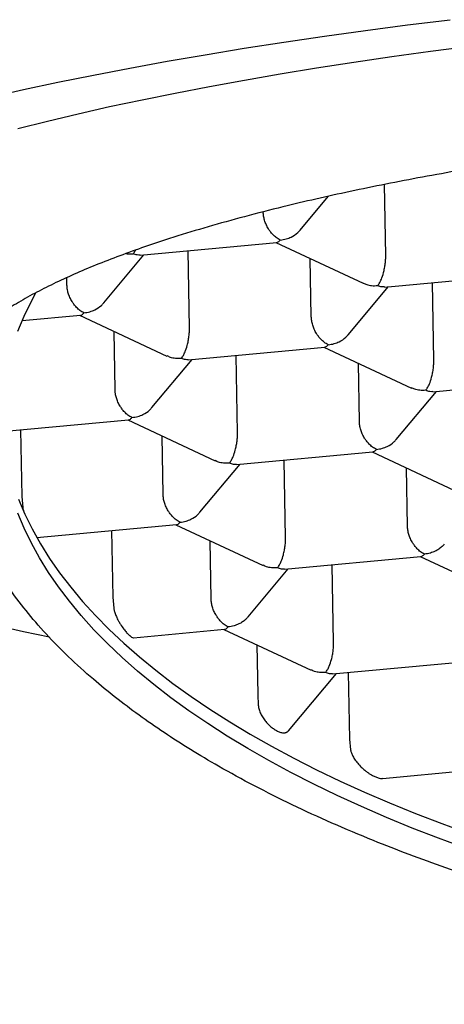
# Model space of a CAD drawing. Header units: millimetres. Extents: x 8 to 719, y 12 to 786.
# Tile 21 of 37: x 307.1 to 309.51, y 660.16 to 665.75. Entities that reach past the tile are written whole.
import ezdxf

# ---------------------------------------------------------------- set-up
doc = ezdxf.new("R2010")
doc.units = ezdxf.units.MM

msp = doc.modelspace()

# ---------------------------------------------------------------- linework, layer by layer
at = {"color": 7, "linetype": 'Continuous', "lineweight": 30}
for p, q in [((309.1728, 664.4135), (309.1658, 664.8169)), ((308.6867, 664.5576), (308.8469, 664.7493)), ((308.4776, 664.6589), (308.4775, 664.6611)), ((307.7794, 664.4159), (308.5538, 664.4877)), ((308.5495, 664.4873), (309.0456, 664.2556)), ((307.5724, 664.1445), (307.8007, 664.4179)), ((308.0585, 664.0004), (308.0508, 664.4411)), ((308.7505, 664.0645), (308.7447, 664.3961)), ((307.3633, 664.2457), (307.3626, 664.2879)), ((309.1666, 664.2347), (309.941, 664.3065)), ((308.9596, 663.9633), (309.188, 664.2367)), ((309.4457, 663.8192), (309.438, 664.2599)), ((307.1096, 664.044), (307.4395, 664.0746)), ((307.4352, 664.0742), (307.9311, 663.8425)), ((307.6362, 663.6514), (307.6305, 663.983)), ((308.0523, 663.8216), (308.8267, 663.8934)), ((308.8224, 663.893), (309.3183, 663.6613)), ((308.3314, 663.4061), (308.3238, 663.8467)), ((307.8454, 663.5502), (308.0737, 663.8236)), ((309.0235, 663.4702), (309.0177, 663.8018)), ((309.4395, 663.6404), (310.214, 663.7122)), ((309.2326, 663.369), (309.4609, 663.6424)), ((306.9931, 663.4136), (307.7124, 663.4803)), ((307.7081, 663.4799), (308.204, 663.2482)), ((307.0999, 663.4235), (307.1065, 663.0454)), ((307.9092, 663.0571), (307.9034, 663.3887)), ((308.3252, 663.2273), (309.0997, 663.2991)), ((309.0954, 663.2987), (309.5913, 663.067)), ((308.1183, 662.9559), (308.3466, 663.2293)), ((308.6044, 662.8118), (308.5967, 663.2524)), ((309.2964, 662.8759), (309.2906, 663.2075)), ((307.1065, 663.0454), (307.1122, 662.9832)), ((307.1923, 662.8124), (307.9854, 662.886)), ((307.6163, 662.8517), (307.6229, 662.4737)), ((307.9811, 662.8856), (308.477, 662.6539)), ((308.1821, 662.4628), (308.1763, 662.7943)), ((308.5982, 662.633), (309.3726, 662.7048)), ((309.3683, 662.7044), (309.8642, 662.4727)), ((308.3912, 662.3616), (308.6196, 662.6349)), ((308.8773, 662.2174), (308.8696, 662.6581)), ((307.6229, 662.4737), (307.6288, 662.4115)), ((307.7418, 662.2438), (308.2583, 662.2916)), ((308.254, 662.2912), (308.7499, 662.0596)), ((308.4411, 662.2039), (308.446, 661.9215)), ((308.8711, 662.0386), (309.6455, 662.1104)), ((308.6209, 661.7155), (308.8925, 662.0406)), ((308.9601, 662.0469), (308.9667, 661.6688)), ((308.446, 661.9215), (308.449, 661.8612)), ((308.9667, 661.6688), (308.9732, 661.6067)), ((309.154, 661.4452), (309.9185, 661.5161))]:
    msp.add_line(p, q, dxfattribs=at)
at = {"color": 7, "linetype": 'Continuous', "lineweight": 30, "flags": 128}
for points in [[(306.9248, 665.3121), (307.1159, 665.3551), (307.3122, 665.397), (307.5138, 665.4378), (307.7205, 665.4775), (307.9321, 665.5161), (308.1484, 665.5535), (308.3695, 665.5898), (308.5949, 665.6248), (308.8248, 665.6585), (309.0588, 665.691), (309.2968, 665.7223), (309.5386, 665.7522)], [(307.0839, 665.1348), (307.2525, 665.177), (307.4265, 665.2182), (307.6055, 665.2585), (307.7895, 665.2978), (307.9785, 665.336), (308.1721, 665.3732), (308.3704, 665.4094), (308.5732, 665.4445), (308.7804, 665.4784), (308.9917, 665.5112), (309.2071, 665.5429), (309.4264, 665.5733), (309.6495, 665.6026)], [(307.0854, 663.9837), (307.1207, 664.0694), (307.1614, 664.1548), (307.1864, 664.2022)], [(307.0882, 663.0299), (307.1243, 662.9452), (307.1657, 662.8611), (307.2125, 662.7775), (307.2646, 662.6945), (307.322, 662.6122), (307.3846, 662.5306), (307.4524, 662.4498), (307.5253, 662.3698), (307.6034, 662.2907), (307.6864, 662.2126), (307.7745, 662.1355), (307.8675, 662.0594), (307.9653, 661.9844), (308.068, 661.9106), (308.1753, 661.838), (308.2874, 661.7666), (308.4039, 661.6966), (308.525, 661.6279), (308.6505, 661.5606), (308.7803, 661.4948), (308.9144, 661.4304), (309.0526, 661.3676), (309.1948, 661.3063), (309.341, 661.2467), (309.491, 661.1888), (309.6448, 661.1325)], [(309.6255, 661.049), (309.4722, 661.1055), (309.3227, 661.1636), (309.177, 661.2235), (309.0353, 661.2849), (308.8977, 661.348), (308.7642, 661.4125), (308.635, 661.4786), (308.5101, 661.546), (308.3896, 661.6149), (308.2736, 661.6851), (308.1622, 661.7567), (308.0555, 661.8294), (307.9535, 661.9034), (307.8563, 661.9785), (307.764, 662.0548), (307.6766, 662.132), (307.5942, 662.2103), (307.5168, 662.2895), (307.4446, 662.3696), (307.3775, 662.4505), (307.3156, 662.5322), (307.2589, 662.6146), (307.2075, 662.6977), (307.1614, 662.7813), (307.1207, 662.8656), (307.0854, 662.9503)], [(307.2634, 662.2464), (307.1159, 662.2781), (306.9248, 662.321)]]:
    msp.add_lwpolyline(points, dxfattribs=at)
at = {"color": 7, "linetype": 'Continuous', "lineweight": 30}
for points, knots in [([(323.19, 663.7023), (323.1799, 663.7261), (323.1598, 663.7737), (323.1115, 663.8448), (323.0501, 663.9154), (322.9789, 663.9813), (322.901, 664.0424), (322.8189, 664.099), (322.7275, 664.1549), (322.627, 664.2102), (322.5097, 664.2685), (322.3732, 664.3298), (322.2153, 664.3936), (322.0448, 664.456), (321.8728, 664.5132), (321.7019, 664.5656), (321.5343, 664.6133), (321.3591, 664.6598), (321.1763, 664.705), (320.9727, 664.752), (320.7463, 664.8004), (320.4957, 664.8498), (320.2355, 664.8969), (319.982, 664.9391), (319.7374, 664.9767), (319.5034, 665.0102), (319.2639, 665.0421), (319.0195, 665.0721), (318.7525, 665.1025), (318.4618, 665.1326), (318.1468, 665.1619), (317.8262, 665.1885), (317.5199, 665.2109), (317.2291, 665.2295), (316.955, 665.245), (316.6784, 665.2586), (316.3998, 665.2701), (316.0995, 665.2804), (315.7773, 665.2888), (315.4334, 665.2948), (315.0886, 665.2978), (314.7639, 665.2978), (314.4598, 665.2954), (314.1764, 665.2912), (313.8938, 665.2849), (313.6125, 665.2767), (313.3128, 665.2657), (312.9954, 665.2515), (312.6614, 665.2335), (312.3312, 665.2126), (312.0247, 665.1902), (311.7416, 665.1671), (311.481, 665.1436), (311.2243, 665.1182), (310.9719, 665.0911), (310.7066, 665.0601), (310.4298, 665.0248), (310.1433, 664.9848), (309.865, 664.9424), (309.6113, 664.9002), (309.381, 664.8588), (309.1725, 664.8187), (308.9706, 664.7771), (308.7758, 664.7342), (308.5747, 664.6867), (308.3697, 664.6343), (308.163, 664.5769), (307.9679, 664.5177), (307.7957, 664.4604), (307.6442, 664.4056), (307.5113, 664.3533), (307.3871, 664.3002), (307.2716, 664.2462), (307.1631, 664.1905), (307.0623, 664.1329), (306.9699, 664.0734), (306.8871, 664.0132), (306.8407, 663.9725), (306.8175, 663.9522)], [0, 0, 0, 0, 0.014609, 0.029232, 0.043854, 0.058463, 0.070489, 0.082525, 0.094565, 0.106601, 0.118627, 0.133237, 0.147859, 0.162481, 0.17709, 0.189116, 0.201152, 0.213192, 0.225229, 0.237254, 0.251864, 0.266486, 0.281108, 0.295718, 0.307743, 0.31978, 0.33182, 0.343856, 0.355882, 0.370491, 0.385113, 0.399735, 0.414345, 0.426371, 0.438407, 0.450447, 0.462483, 0.474509, 0.489118, 0.50374, 0.518362, 0.532972, 0.544998, 0.557034, 0.569074, 0.58111, 0.593136, 0.607745, 0.622368, 0.63699, 0.651599, 0.663625, 0.675661, 0.687701, 0.699737, 0.711763, 0.726373, 0.740995, 0.755617, 0.770226, 0.782252, 0.794288, 0.806328, 0.818365, 0.83039, 0.845, 0.859622, 0.874244, 0.888854, 0.900879, 0.912916, 0.924956, 0.936992, 0.949018, 0.96173, 0.974442, 0.987221, 1, 1, 1, 1]), ([(308.5737, 664.5011), (308.5661, 664.5053), (308.552, 664.5131), (308.5357, 664.5282), (308.5247, 664.5405), (308.5177, 664.5491), (308.5117, 664.5574), (308.5035, 664.5702), (308.4939, 664.5885), (308.4848, 664.6128), (308.479, 664.6366), (308.478, 664.6515), (308.4776, 664.6589)], [0, 0, 0, 0, 0.1649701, 0.3070432, 0.3695691, 0.4263891, 0.4775248, 0.5230066, 0.6513096, 0.7728537, 0.8886823, 1, 1, 1, 1]), ([(308.5737, 664.5011), (308.5851, 664.5028), (308.6065, 664.5059), (308.6408, 664.5196), (308.6683, 664.5369), (308.6822, 664.5531), (308.6863, 664.5579)], [0, 0, 0, 0, 0.268332, 0.499421, 0.849374, 1, 1, 1, 1]), ([(308.5538, 664.488), (308.5566, 664.4885), (308.5631, 664.4898), (308.5699, 664.497), (308.5737, 664.5011)], [0, 0, 0, 0, 0.435281, 1, 1, 1, 1]), ([(307.7, 664.4251), (307.7019, 664.4247), (307.7147, 664.422), (307.7283, 664.423), (307.7398, 664.4238)], [0, 0, 0, 0, 0.148106, 1, 1, 1, 1]), ([(307.7398, 664.4238), (307.7438, 664.4287), (307.7483, 664.4343), (307.7525, 664.4431), (307.753, 664.4443)], [0, 0, 0, 0, 0.86958, 1, 1, 1, 1]), ([(307.7793, 664.4162), (307.7738, 664.416), (307.7611, 664.4155), (307.7475, 664.4208), (307.7398, 664.4238)], [0, 0, 0, 0, 0.437613, 1, 1, 1, 1]), ([(309.1271, 664.2426), (309.131, 664.2479), (309.1382, 664.2576), (309.1499, 664.282), (309.1591, 664.3103), (309.1663, 664.3413), (309.1704, 664.367), (309.1727, 664.3915), (309.1727, 664.4063), (309.1728, 664.4135)], [0, 0, 0, 0, 0.165095, 0.307276, 0.52259, 0.652898, 0.775419, 0.891239, 1, 1, 1, 1]), ([(307.4594, 664.088), (307.4518, 664.0922), (307.4377, 664.1), (307.4214, 664.1151), (307.4104, 664.1274), (307.4034, 664.136), (307.3974, 664.1443), (307.3892, 664.1571), (307.3796, 664.1754), (307.3705, 664.1997), (307.3647, 664.2235), (307.3638, 664.2384), (307.3633, 664.2457)], [0, 0, 0, 0, 0.16497, 0.307043, 0.369569, 0.426389, 0.477525, 0.523007, 0.65131, 0.772854, 0.888682, 1, 1, 1, 1]), ([(309.0463, 664.2571), (309.0523, 664.2539), (309.0665, 664.2463), (309.0944, 664.2416), (309.1157, 664.2423), (309.1271, 664.2426)], [0, 0, 0, 0, 0.250794, 0.597443, 1, 1, 1, 1]), ([(309.1666, 664.235), (309.161, 664.2348), (309.1483, 664.2343), (309.1347, 664.2396), (309.1271, 664.2426)], [0, 0, 0, 0, 0.437613, 1, 1, 1, 1]), ([(307.4594, 664.088), (307.4708, 664.0897), (307.4922, 664.0928), (307.5265, 664.1065), (307.554, 664.1238), (307.5679, 664.14), (307.572, 664.1448)], [0, 0, 0, 0, 0.268332, 0.499421, 0.849374, 1, 1, 1, 1]), ([(307.4395, 664.0748), (307.4423, 664.0754), (307.4488, 664.0766), (307.4556, 664.0839), (307.4594, 664.088)], [0, 0, 0, 0, 0.435281, 1, 1, 1, 1]), ([(308.8466, 663.9068), (308.839, 663.911), (308.825, 663.9188), (308.8086, 663.9339), (308.7976, 663.9462), (308.7906, 663.9548), (308.7847, 663.9631), (308.7764, 663.9759), (308.7668, 663.9942), (308.7578, 664.0185), (308.7519, 664.0423), (308.751, 664.0572), (308.7505, 664.0645)], [0, 0, 0, 0, 0.1649701, 0.3070432, 0.3695691, 0.4263891, 0.4775248, 0.5230066, 0.6513096, 0.7728537, 0.8886823, 1, 1, 1, 1]), ([(323.2064, 663.702), (323.2051, 663.6547), (323.2025, 663.56), (323.1805, 663.4179), (323.1455, 663.2762), (323.0989, 663.1433), (323.044, 663.0194), (322.9832, 662.9043), (322.9131, 662.79), (322.8337, 662.6767), (322.7388, 662.5564), (322.6259, 662.4297), (322.4927, 662.2969), (322.3465, 662.1663), (322.1969, 662.0458), (322.0467, 661.9349), (321.8981, 661.8334), (321.7414, 661.7339), (321.5769, 661.6365), (321.3923, 661.5347), (321.1857, 661.4291), (320.9555, 661.3205), (320.7149, 661.2159), (320.4792, 661.1213), (320.2506, 661.036), (320.031, 660.9594), (319.8054, 660.8859), (319.5742, 660.8155), (319.3208, 660.7436), (319.0439, 660.6711), (318.7425, 660.599), (318.4346, 660.5321), (318.1393, 660.4741), (317.8581, 660.424), (317.5922, 660.381), (317.3231, 660.3417), (317.0514, 660.3062), (316.7577, 660.2723), (316.4417, 660.2411), (316.1032, 660.2136), (315.7627, 660.192), (315.4411, 660.1771), (315.139, 660.1679), (314.8568, 660.1633), (314.5746, 660.1627), (314.293, 660.1661), (313.9921, 660.1741), (313.6726, 660.1876), (313.3351, 660.2078), (313.0005, 660.2339), (312.6888, 660.2638), (312.3999, 660.2965), (312.1332, 660.3309), (311.8697, 660.3691), (311.6099, 660.411), (311.3358, 660.4598), (311.0487, 660.5166), (310.7504, 660.5823), (310.4593, 660.6531), (310.1927, 660.7245), (309.9495, 660.7954), (309.7284, 660.8648), (309.5133, 660.9375), (309.3046, 661.0132), (309.0882, 661.0975), (308.866, 661.1911), (308.6404, 661.2948), (308.4256, 661.4024), (308.2342, 661.5072), (308.0642, 661.6083), (307.9136, 661.705), (307.7711, 661.8039), (307.6371, 661.9048), (307.5027, 662.0151), (307.3705, 662.135), (307.243, 662.265), (307.1288, 662.3973), (307.0341, 662.5236), (306.9564, 662.6435), (306.8933, 662.7566), (306.8395, 662.8706), (306.7953, 662.9854), (306.7582, 663.1089), (306.7309, 663.241), (306.7159, 663.3818), (306.7149, 663.5237), (306.7285, 663.6663), (306.7557, 663.8097), (306.786, 663.9048), (306.8011, 663.9524)], [0, 0, 0, 0, 0.012644, 0.025298, 0.037953, 0.050596, 0.061004, 0.07142, 0.08184, 0.092257, 0.102664, 0.115308, 0.127962, 0.140617, 0.15326, 0.163668, 0.174084, 0.184504, 0.194921, 0.205328, 0.217972, 0.230626, 0.243281, 0.255924, 0.266332, 0.276748, 0.287168, 0.297585, 0.307992, 0.320636, 0.33329, 0.345945, 0.358588, 0.368996, 0.379413, 0.389832, 0.400249, 0.410657, 0.4233, 0.435955, 0.448609, 0.461253, 0.47166, 0.482077, 0.492496, 0.502913, 0.513321, 0.525964, 0.538619, 0.551273, 0.563917, 0.574324, 0.584741, 0.595161, 0.605577, 0.615985, 0.628628, 0.641283, 0.653937, 0.666581, 0.676988, 0.687405, 0.697825, 0.708241, 0.718649, 0.731292, 0.743947, 0.756601, 0.769245, 0.779652, 0.790069, 0.800489, 0.810905, 0.821313, 0.833957, 0.846611, 0.859266, 0.871909, 0.882317, 0.892733, 0.903153, 0.91357, 0.923977, 0.936547, 0.949121, 0.961691, 0.974459, 0.987232, 1, 1, 1, 1]), ([(308.0128, 663.8295), (308.0167, 663.8348), (308.0239, 663.8445), (308.0356, 663.8689), (308.0448, 663.8972), (308.052, 663.9282), (308.0561, 663.9539), (308.0584, 663.9784), (308.0585, 663.9932), (308.0585, 664.0004)], [0, 0, 0, 0, 0.1650953, 0.3072762, 0.5225896, 0.6528977, 0.7754194, 0.8912393, 1, 1, 1, 1]), ([(308.8466, 663.9068), (308.8581, 663.9085), (308.8794, 663.9116), (308.9138, 663.9253), (308.9412, 663.9426), (308.9551, 663.9588), (308.9593, 663.9636)], [0, 0, 0, 0, 0.268332, 0.499421, 0.849374, 1, 1, 1, 1]), ([(308.8267, 663.8936), (308.8295, 663.8942), (308.836, 663.8954), (308.8428, 663.9027), (308.8466, 663.9068)], [0, 0, 0, 0, 0.435281, 1, 1, 1, 1]), ([(308.0128, 663.8295), (308.0014, 663.8292), (307.9801, 663.8286), (307.9521, 663.8334), (307.9379, 663.841), (307.9319, 663.8441)], [0, 0, 0, 0, 0.401917, 0.74805, 1, 1, 1, 1]), ([(308.0523, 663.8219), (308.0467, 663.8217), (308.0341, 663.8211), (308.0204, 663.8265), (308.0128, 663.8295)], [0, 0, 0, 0, 0.437613, 1, 1, 1, 1]), ([(309.4, 663.6483), (309.4039, 663.6536), (309.4111, 663.6633), (309.4228, 663.6877), (309.432, 663.716), (309.4392, 663.747), (309.4433, 663.7727), (309.4456, 663.7972), (309.4457, 663.812), (309.4457, 663.8192)], [0, 0, 0, 0, 0.165095, 0.307276, 0.52259, 0.652898, 0.775419, 0.891239, 1, 1, 1, 1]), ([(307.7323, 663.4937), (307.7248, 663.4979), (307.7107, 663.5057), (307.6943, 663.5208), (307.6833, 663.533), (307.6764, 663.5417), (307.6704, 663.55), (307.6621, 663.5628), (307.6525, 663.5811), (307.6435, 663.6054), (307.6376, 663.6292), (307.6367, 663.6441), (307.6362, 663.6514)], [0, 0, 0, 0, 0.1649701, 0.3070432, 0.3695691, 0.4263891, 0.4775248, 0.5230066, 0.6513096, 0.7728537, 0.8886823, 1, 1, 1, 1]), ([(309.4, 663.6483), (309.3886, 663.648), (309.3673, 663.6474), (309.3393, 663.6522), (309.3251, 663.6598), (309.3191, 663.6629)], [0, 0, 0, 0, 0.401917, 0.74805, 1, 1, 1, 1]), ([(309.4395, 663.6407), (309.434, 663.6405), (309.4213, 663.6399), (309.4077, 663.6453), (309.4, 663.6483)], [0, 0, 0, 0, 0.437613, 1, 1, 1, 1]), ([(307.7323, 663.4937), (307.7438, 663.4954), (307.7651, 663.4985), (307.7995, 663.5122), (307.827, 663.5295), (307.8408, 663.5457), (307.845, 663.5505)], [0, 0, 0, 0, 0.268332, 0.499421, 0.849374, 1, 1, 1, 1]), ([(307.7124, 663.4805), (307.7152, 663.4811), (307.7217, 663.4823), (307.7285, 663.4896), (307.7323, 663.4937)], [0, 0, 0, 0, 0.435281, 1, 1, 1, 1]), ([(309.1195, 663.3125), (309.112, 663.3167), (309.0979, 663.3245), (309.0816, 663.3396), (309.0705, 663.3518), (309.0636, 663.3605), (309.0576, 663.3688), (309.0493, 663.3816), (309.0397, 663.3999), (309.0307, 663.4242), (309.0249, 663.448), (309.0239, 663.4629), (309.0235, 663.4702)], [0, 0, 0, 0, 0.1649701, 0.3070432, 0.3695691, 0.4263891, 0.4775248, 0.5230066, 0.6513096, 0.7728537, 0.8886823, 1, 1, 1, 1]), ([(308.2857, 663.2352), (308.2896, 663.2404), (308.2968, 663.2502), (308.3085, 663.2746), (308.3177, 663.3029), (308.325, 663.3339), (308.329, 663.3596), (308.3313, 663.3841), (308.3314, 663.3989), (308.3314, 663.4061)], [0, 0, 0, 0, 0.165095, 0.307276, 0.52259, 0.652898, 0.775419, 0.891239, 1, 1, 1, 1]), ([(309.1195, 663.3125), (309.131, 663.3142), (309.1523, 663.3173), (309.1867, 663.331), (309.2142, 663.3483), (309.228, 663.3645), (309.2322, 663.3693)], [0, 0, 0, 0, 0.2683322, 0.4994212, 0.8493737, 1, 1, 1, 1]), ([(309.0997, 663.2993), (309.1025, 663.2999), (309.109, 663.3011), (309.1157, 663.3084), (309.1195, 663.3125)], [0, 0, 0, 0, 0.435281, 1, 1, 1, 1]), ([(308.2857, 663.2352), (308.2743, 663.2349), (308.253, 663.2343), (308.225, 663.2391), (308.2108, 663.2466), (308.2048, 663.2498)], [0, 0, 0, 0, 0.401917, 0.74805, 1, 1, 1, 1]), ([(308.3252, 663.2276), (308.3197, 663.2274), (308.307, 663.2268), (308.2934, 663.2322), (308.2857, 663.2352)], [0, 0, 0, 0, 0.437613, 1, 1, 1, 1]), ([(308.0053, 662.8994), (307.9977, 662.9036), (307.9836, 662.9114), (307.9673, 662.9265), (307.9562, 662.9387), (307.9493, 662.9474), (307.9433, 662.9557), (307.935, 662.9684), (307.9255, 662.9868), (307.9164, 663.011), (307.9106, 663.0349), (307.9096, 663.0498), (307.9092, 663.0571)], [0, 0, 0, 0, 0.1649701, 0.3070432, 0.3695691, 0.4263891, 0.4775248, 0.5230066, 0.6513096, 0.7728537, 0.8886823, 1, 1, 1, 1]), ([(307.1122, 662.9832), (307.1133, 662.9776), (307.1145, 662.971), (307.1165, 662.9641), (307.1167, 662.9632)], [0, 0, 0, 0, 0.864093, 1, 1, 1, 1]), ([(308.0053, 662.8994), (308.0167, 662.9011), (308.038, 662.9042), (308.0724, 662.9179), (308.0999, 662.9352), (308.1137, 662.9513), (308.1179, 662.9562)], [0, 0, 0, 0, 0.268332, 0.499421, 0.849374, 1, 1, 1, 1]), ([(307.9854, 662.8862), (307.9882, 662.8868), (307.9947, 662.888), (308.0014, 662.8953), (308.0053, 662.8994)], [0, 0, 0, 0, 0.435281, 1, 1, 1, 1]), ([(309.3925, 662.7182), (309.3849, 662.7224), (309.3708, 662.7302), (309.3545, 662.7453), (309.3435, 662.7575), (309.3365, 662.7662), (309.3305, 662.7745), (309.3223, 662.7872), (309.3127, 662.8056), (309.3036, 662.8298), (309.2978, 662.8537), (309.2969, 662.8686), (309.2964, 662.8759)], [0, 0, 0, 0, 0.16497, 0.307043, 0.369569, 0.426389, 0.477525, 0.523007, 0.65131, 0.772854, 0.888682, 1, 1, 1, 1]), ([(308.5586, 662.6409), (308.5625, 662.6461), (308.5698, 662.6559), (308.5814, 662.6803), (308.5906, 662.7085), (308.5979, 662.7396), (308.602, 662.7653), (308.6042, 662.7898), (308.6043, 662.8046), (308.6044, 662.8118)], [0, 0, 0, 0, 0.1650953, 0.3072762, 0.5225896, 0.6528977, 0.7754194, 0.8912393, 1, 1, 1, 1]), ([(309.5051, 662.7751), (309.501, 662.7703), (309.492, 662.7595), (309.4742, 662.7462), (309.452, 662.7337), (309.4246, 662.723), (309.4038, 662.7199), (309.3925, 662.7182)], [0, 0, 0, 0, 0.147869, 0.328749, 0.511379, 0.735103, 1, 1, 1, 1]), ([(309.3726, 662.705), (309.3754, 662.7056), (309.3819, 662.7068), (309.3887, 662.7141), (309.3925, 662.7182)], [0, 0, 0, 0, 0.435281, 1, 1, 1, 1]), ([(308.5586, 662.6409), (308.5472, 662.6406), (308.526, 662.64), (308.498, 662.6448), (308.4837, 662.6523), (308.4777, 662.6555)], [0, 0, 0, 0, 0.401917, 0.74805, 1, 1, 1, 1]), ([(308.5981, 662.6333), (308.5926, 662.6331), (308.5799, 662.6325), (308.5663, 662.6379), (308.5586, 662.6409)], [0, 0, 0, 0, 0.437613, 1, 1, 1, 1]), ([(308.2782, 662.3051), (308.2706, 662.3093), (308.2565, 662.3171), (308.2402, 662.3322), (308.2292, 662.3444), (308.2222, 662.3531), (308.2162, 662.3613), (308.208, 662.3741), (308.1984, 662.3924), (308.1893, 662.4167), (308.1835, 662.4406), (308.1826, 662.4555), (308.1821, 662.4628)], [0, 0, 0, 0, 0.16497, 0.307043, 0.369569, 0.426389, 0.477525, 0.523007, 0.65131, 0.772854, 0.888682, 1, 1, 1, 1]), ([(307.6288, 662.4115), (307.6302, 662.4052), (307.6331, 662.3916), (307.6412, 662.3694), (307.6495, 662.351), (307.6567, 662.3374), (307.6615, 662.3288), (307.671, 662.3133), (307.6843, 662.2939), (307.698, 662.2771), (307.707, 662.2676), (307.7123, 662.2625), (307.7166, 662.2587), (307.7231, 662.2531), (307.7309, 662.2471), (307.7382, 662.2434), (307.7409, 662.2442), (307.7417, 662.2444)], [0, 0, 0, 0, 0.08014, 0.170763, 0.272328, 0.308731, 0.3464, 0.385344, 0.520057, 0.629135, 0.674089, 0.712615, 0.744722, 0.770427, 0.865056, 0.960435, 1, 1, 1, 1]), ([(308.3908, 662.362), (308.3867, 662.3571), (308.3777, 662.3464), (308.3599, 662.3331), (308.3377, 662.3206), (308.3103, 662.3099), (308.2895, 662.3068), (308.2782, 662.3051)], [0, 0, 0, 0, 0.147869, 0.328749, 0.511379, 0.735103, 1, 1, 1, 1]), ([(308.2583, 662.2919), (308.2611, 662.2924), (308.2676, 662.2937), (308.2744, 662.301), (308.2782, 662.3051)], [0, 0, 0, 0, 0.435281, 1, 1, 1, 1]), ([(308.8316, 662.0466), (308.8355, 662.0518), (308.8427, 662.0616), (308.8544, 662.086), (308.8636, 662.1142), (308.8708, 662.1453), (308.8749, 662.171), (308.8772, 662.1955), (308.8773, 662.2103), (308.8773, 662.2174)], [0, 0, 0, 0, 0.1650953, 0.3072762, 0.5225896, 0.6528977, 0.7754194, 0.8912393, 1, 1, 1, 1]), ([(308.8316, 662.0466), (308.8202, 662.0463), (308.7989, 662.0457), (308.7709, 662.0505), (308.7567, 662.058), (308.7507, 662.0612)], [0, 0, 0, 0, 0.401917, 0.74805, 1, 1, 1, 1]), ([(308.8711, 662.039), (308.8655, 662.0387), (308.8529, 662.0382), (308.8392, 662.0436), (308.8316, 662.0466)], [0, 0, 0, 0, 0.437613, 1, 1, 1, 1]), ([(308.449, 661.8612), (308.4502, 661.8529), (308.4525, 661.8366), (308.4625, 661.8116), (308.4736, 661.7921), (308.4838, 661.7777), (308.4942, 661.7646), (308.5083, 661.7495), (308.523, 661.7367), (308.5352, 661.7276), (308.5445, 661.7215), (308.5539, 661.7161), (308.563, 661.7116), (308.5722, 661.7079), (308.582, 661.7051), (308.591, 661.7038), (308.5985, 661.7039), (308.6039, 661.7049), (308.6082, 661.7062), (308.6114, 661.7077), (308.6158, 661.7101), (308.6184, 661.7134), (308.6205, 661.7159)], [0, 0, 0, 0, 0.08329, 0.162666, 0.238877, 0.276118, 0.312889, 0.383308, 0.458297, 0.497783, 0.538669, 0.581023, 0.624909, 0.667921, 0.720087, 0.78142, 0.824306, 0.861371, 0.892613, 0.918034, 0.937633, 1, 1, 1, 1]), ([(308.9732, 661.6067), (308.9739, 661.6039), (308.9751, 661.5982), (308.9779, 661.5897), (308.983, 661.577), (308.9926, 661.5593), (309.009, 661.5364), (309.025, 661.5184), (309.0389, 661.505), (309.0489, 661.4962), (309.061, 661.4861), (309.0739, 661.4765), (309.0895, 661.4664), (309.1036, 661.4588), (309.1131, 661.4548), (309.1165, 661.4534)], [0, 0, 0, 0, 0.040846, 0.082626, 0.123218, 0.224871, 0.345367, 0.48564, 0.536971, 0.599984, 0.665471, 0.753066, 0.827932, 0.939405, 1, 1, 1, 1]), ([(309.1165, 661.4534), (309.1227, 661.4511), (309.1349, 661.4466), (309.1474, 661.4444), (309.1528, 661.4455), (309.1539, 661.4457)], [0, 0, 0, 0, 0.45585, 0.885946, 1, 1, 1, 1])]:
    msp.add_open_spline(points, degree=3, knots=knots, dxfattribs=at)

doc.saveas('drawing.dxf')
